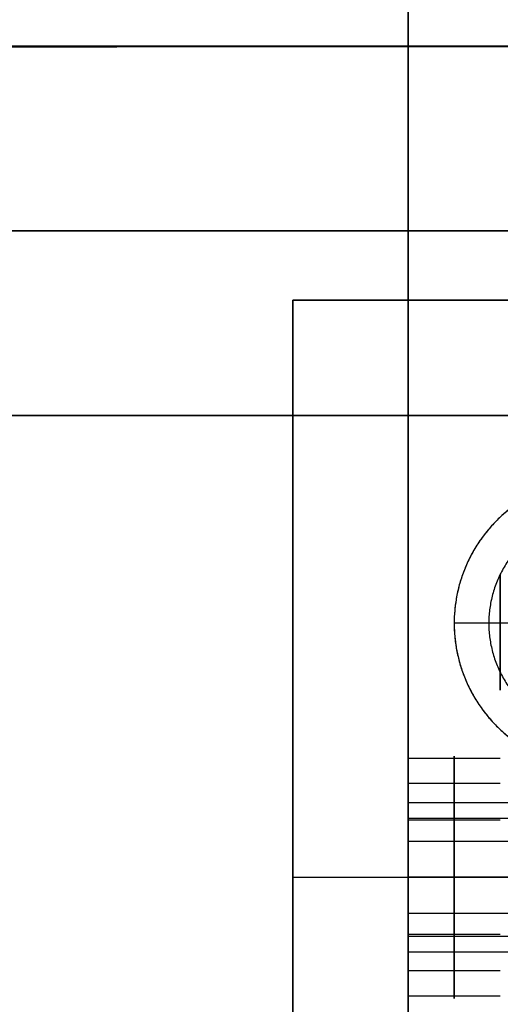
# Model space of a CAD drawing. Header units: millimetres. Extents: x -448 to 1378, y -985 to 990.
# Tile 12 of 117: x -17 to 4, y -631 to -588. Entities that reach past the tile are written whole.
import ezdxf

# ---------------------------------------------------------------- set-up
doc = ezdxf.new("R2010")
doc.units = ezdxf.units.MM
doc.header["$MEASUREMENT"] = 0
for name, color, linetype in [('IGES level 2', 8, 'Continuous'), ('IGES level 21', 8, 'Continuous'), ('IGES level 23', 8, 'Continuous'), ('IGES level 49', 255, 'Continuous')]:
    doc.layers.add(name, color=color, linetype=linetype)

msp = doc.modelspace()

# ---------------------------------------------------------------- linework, layer by layer
at = {"layer": 'IGES level 2'}
for points in [[(0, 985, -20), (0, 0, -20), (0, -985, -20)], [(0, -985, 20), (0, 0, 20), (0, 985, 20)], [(0, -985, 20), (0, 0, 20), (0, 985, 20)], [(0, 985, -20), (0, 0, -20), (0, -985, -20)], [(0, -621.7), (0, -425), (0, -228.3)], [(0, -621.763, 0.644), (5, -621.763, 0.644), (10, -621.763, 0.644)], [(0, -622.449, -2.093), (5, -622.449, -2.093), (10, -622.449, -2.093)], [(0, -623.444, 2.91), (5, -623.444, 2.91), (10, -623.444, 2.91)], [(0, -625, 3.3), (5, -625, 3.3), (10, -625, 3.3)], [(10, -625, -3.3), (5, -625, -3.3), (0, -625, -3.3)], [(10, -625, 3.3), (5, -625, 3.3), (0, -625, 3.3)], [(0, -625, -3.3), (5, -625, -3.3), (10, -625, -3.3)], [(0, -626.556, 2.91), (5, -626.556, 2.91), (10, -626.556, 2.91)], [(0, -627.551, -2.093), (5, -627.551, -2.093), (10, -627.551, -2.093)], [(0, -628.237, 0.644), (5, -628.237, 0.644), (10, -628.237, 0.644)], [(0, -961.7), (0, -795), (0, -628.3)]]:
    msp.add_open_spline(points, degree=2, dxfattribs=at)
for points, weights, knots in [([(4, -614.393, -8.107), (4, -611.893, -8.107), (4, -611.893, -10.607), (4, -611.893, -13.107), (4, -614.393, -13.107)], [1, 0.707106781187, 1, 0.707106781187, 1], [-7.283185, -7.283185, -7.283185, -5.712389, -5.712389, -4.141593, -4.141593, -4.141593]), ([(4, -614.393, -13.107), (4, -616.893, -13.107), (4, -616.893, -10.607), (4, -616.893, -8.107), (4, -614.393, -8.107)], [1, 0.707106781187, 1, 0.707106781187, 1], [-8.283185, -8.283185, -8.283185, -6.712389, -6.712389, -5.141593, -5.141593, -5.141593]), ([(0, -625, -3.3), (0, -621.7, -3.3), (0, -621.7), (0, -621.7, 3.3), (0, -625, 3.3), (0, -628.3, 3.3), (0, -628.3), (0, -628.3, -3.3), (0, -625, -3.3)], [1, 0.707106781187, 1, 0.707106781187, 1, 0.707106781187, 1, 0.707106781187, 1], [0, 0, 0, 1.570796, 1.570796, 3.141593, 3.141593, 4.712389, 4.712389, 6.283185, 6.283185, 6.283185]), ([(0, -625, 3.3), (0, -621.7, 3.3), (0, -621.7), (0, -621.7, -3.3), (0, -625, -3.3)], [1, 0.707106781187, 1, 0.707106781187, 1], [-7.283185, -7.283185, -7.283185, -5.712389, -5.712389, -4.141593, -4.141593, -4.141593]), ([(0, -625, -3.3), (0, -628.3, -3.3), (0, -628.3), (0, -628.3, 3.3), (0, -625, 3.3)], [1, 0.707106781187, 1, 0.707106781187, 1], [-8.283185, -8.283185, -8.283185, -6.712389, -6.712389, -5.141593, -5.141593, -5.141593])]:
    msp.add_rational_spline(points, weights, degree=2, knots=knots, dxfattribs=at)
at = {"layer": 'IGES level 21'}
msp.add_open_spline([(10, -605, -419.7), (10, -605, -394.7), (10, -605, -369.7), (5, -605, -369.7), (0, -605, -369.7), (0, -605, -399.7), (0, -605, -429.7), (15, -605, -429.7), (30, -605, -429.7), (30, -605, -424.7), (30, -605, -419.7), (20, -605, -419.7), (10, -605, -419.7)], degree=2, knots=[0, 0, 0, 1, 1, 2, 2, 3, 3, 4, 4, 5, 5, 6, 6, 6], dxfattribs=at)
for points in [[(30, -605, -429.7), (15, -605, -429.7), (0, -605, -429.7)], [(0, -605, -429.7), (0, -625, -429.7), (0, -645, -429.7)], [(0, -645, -429.7), (0, -625, -429.7), (0, -605, -429.7)], [(0, -605, -429.7), (0, -605, -399.7), (0, -605, -369.7)], [(0, -605, -369.7), (0, -625, -369.7), (0, -645, -369.7)], [(0, -645, -399.7), (0, -625, -399.7), (0, -605, -399.7)], [(0, -645, -369.7), (0, -625, -369.7), (0, -605, -369.7)], [(0, -605, -369.7), (5, -605, -369.7), (10, -605, -369.7)], [(0, -605, -399.7), (5, -605, -399.7), (10, -605, -399.7)], [(4, -619.851, -383.224), (2, -619.851, -383.224), (0, -619.851, -383.224)], [(4, -620.942, -378.869), (2, -620.942, -378.869), (0, -620.942, -378.869)], [(4, -622.525, -386.83), (2, -622.525, -386.83), (0, -622.525, -386.83)], [(4, -625, -387.45), (2, -625, -387.45), (0, -625, -387.45)], [(0, -625, -376.95), (2, -625, -376.95), (4, -625, -376.95)], [(0, -625, -429.7), (5.85, -625, -429.7), (11.7, -625, -429.7)], [(0, -625, -369.7), (0, -625, -373.325), (0, -625, -376.95)], [(0, -625, -387.45), (0, -625, -408.575), (0, -625, -429.7)], [(10, -625, -369.7), (5, -625, -369.7), (0, -625, -369.7)], [(0, -625, -387.45), (2, -625, -387.45), (4, -625, -387.45)], [(4, -625, -376.95), (2, -625, -376.95), (0, -625, -376.95)], [(4, -627.475, -386.83), (2, -627.475, -386.83), (0, -627.475, -386.83)], [(4, -629.058, -378.869), (2, -629.058, -378.869), (0, -629.058, -378.869)], [(4, -630.149, -383.224), (2, -630.149, -383.224), (0, -630.149, -383.224)]]:
    msp.add_open_spline(points, degree=2, dxfattribs=at)
for points, weights, knots in [([(0, -625, -387.45), (0, -630.25, -387.45), (0, -630.25, -382.2), (0, -630.25, -376.95), (0, -625, -376.95), (0, -619.75, -376.95), (0, -619.75, -382.2), (0, -619.75, -387.45), (0, -625, -387.45)], [1, 0.707106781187, 1, 0.707106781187, 1, 0.707106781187, 1, 0.707106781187, 1], [0, 0, 0, 1.570796, 1.570796, 3.141593, 3.141593, 4.712389, 4.712389, 6.283185, 6.283185, 6.283185]), ([(0, -625, -376.95), (0, -619.75, -376.95), (0, -619.75, -382.2), (0, -619.75, -387.45), (0, -625, -387.45)], [1, 0.707106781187, 1, 0.707106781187, 1], [-3.141593, -3.141593, -3.141593, -1.570796, -1.570796, 0, 0, 0]), ([(2, -625, -376.95), (2, -622.517, -376.95), (2, -620.942, -378.869), (2, -619.366, -380.789), (2, -619.851, -383.224), (2, -620.335, -385.66), (2, -622.525, -386.83), (2, -623.685, -387.45), (2, -625, -387.45)], [1, 0.903989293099, 1, 0.903989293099, 1, 0.903989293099, 1, 0.94674670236, 0.952568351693], [0, 0, 0, 0.883573, 0.883573, 1.767146, 1.767146, 2.650719, 2.650719, 3.140801, 3.140801, 3.140801]), ([(0, -625, -387.45), (0, -630.25, -387.45), (0, -630.25, -382.2), (0, -630.25, -376.95), (0, -625, -376.95)], [1, 0.707106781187, 1, 0.707106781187, 1], [-4.141593, -4.141593, -4.141593, -2.570796, -2.570796, -1, -1, -1]), ([(2, -625, -387.45), (2, -626.315, -387.45), (2, -627.475, -386.83), (2, -629.665, -385.66), (2, -630.149, -383.224), (2, -630.634, -380.789), (2, -629.058, -378.869), (2, -627.483, -376.95), (2, -625, -376.95)], [0.952568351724, 0.946746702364, 1, 0.903989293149, 1, 0.903989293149, 1, 0.903989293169, 0.99999999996], [3.142384, 3.142384, 3.142384, 3.632467, 3.632467, 4.516039, 4.516039, 5.399612, 5.399612, 6.283185, 6.283185, 6.283185])]:
    msp.add_rational_spline(points, weights, degree=2, knots=knots, dxfattribs=at)
at = {"layer": 'IGES level 23'}
for points in [[(-5, -600, -429.7), (-5, -600, -434.7), (-5, -600, -439.7)], [(-5, -600, -439.7), (15, -600, -439.7), (35, -600, -439.7)], [(35, -600, -429.7), (15, -600, -429.7), (-5, -600, -429.7)], [(-5, -600, -434.7), (15, -600, -434.7), (35, -600, -434.7)], [(-5, -650, -439.7), (-5, -625, -439.7), (-5, -600, -439.7)], [(-5, -600, -439.7), (-5, -600, -434.7), (-5, -600, -429.7)], [(-5, -600, -429.7), (-5, -625, -429.7), (-5, -650, -429.7)], [(-5, -650, -434.7), (-5, -625, -434.7), (-5, -600, -434.7)], [(35, -600, -429.7), (15, -600, -429.7), (-5, -600, -429.7)], [(-5, -600, -429.7), (-5, -625, -429.7), (-5, -650, -429.7)], [(35, -600, -439.7), (15, -600, -439.7), (-5, -600, -439.7)], [(-5, -600, -439.7), (-5, -625, -439.7), (-5, -650, -439.7)], [(5, -614, -432.7), (3.5, -614, -431.2), (2, -614, -429.7)], [(-5, -625, -439.7), (-5, -625, -434.7), (-5, -625, -429.7)], [(-5, -625, -429.7), (3.75, -625, -429.7), (12.5, -625, -429.7)], [(-5, -625, -439.7), (3.75, -625, -439.7), (12.5, -625, -439.7)]]:
    msp.add_open_spline(points, degree=2, dxfattribs=at)
for points, weights, knots in [([(8.3, -607.7, -429.7), (15, -607.7, -429.7), (21.7, -607.7, -429.7), (28, -607.7, -429.7), (28, -614, -429.7), (28, -620.3, -429.7), (21.7, -620.3, -429.7), (15, -620.3, -429.7), (8.3, -620.3, -429.7), (2, -620.3, -429.7), (2, -614, -429.7), (2, -607.7, -429.7), (8.3, -607.7, -429.7)], [1, 1, 1, 0.707106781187, 1, 0.707106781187, 1, 1, 1, 0.707106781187, 1, 0.707106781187, 1], [0, 0, 0, 1, 1, 2.570796, 2.570796, 4.141593, 4.141593, 5.141593, 5.141593, 6.712389, 6.712389, 8.283185, 8.283185, 8.283185]), ([(8.3, -607.7, -429.7), (2, -607.7, -429.7), (2, -614, -429.7), (2, -620.3, -429.7), (8.3, -620.3, -429.7)], [1, 0.707106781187, 1, 0.707106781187, 1], [-8.283185, -8.283185, -8.283185, -6.712389, -6.712389, -5.141593, -5.141593, -5.141593]), ([(8.3, -609.2, -431.2), (6.844, -609.2, -431.2), (5.633, -610.009, -431.2), (3.5, -611.434, -431.2), (3.5, -614, -431.2), (3.5, -616.566, -431.2), (5.633, -617.991, -431.2), (6.844, -618.8, -431.2), (8.3, -618.8, -431.2)], [0.943231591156, 0.929381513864, 1, 0.881921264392, 1, 0.881921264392, 1, 0.929381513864, 0.943231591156], [1.572698, 1.572698, 1.572698, 2.159845, 2.159845, 3.141593, 3.141593, 4.12334, 4.12334, 4.710487, 4.710487, 4.710487]), ([(8.3, -642.3, -429.7), (2, -642.3, -429.7), (2, -636, -429.7), (2, -629.7, -429.7), (8.3, -629.7, -429.7), (15, -629.7, -429.7), (21.7, -629.7, -429.7), (28, -629.7, -429.7), (28, -636, -429.7), (28, -642.3, -429.7), (21.7, -642.3, -429.7), (15, -642.3, -429.7), (8.3, -642.3, -429.7)], [1, 0.707106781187, 1, 0.707106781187, 1, 1, 1, 0.707106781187, 1, 0.707106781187, 1, 1, 1], [0, 0, 0, 1.570796, 1.570796, 3.141593, 3.141593, 4.141593, 4.141593, 5.712389, 5.712389, 7.283185, 7.283185, 8.283185, 8.283185, 8.283185]), ([(8.3, -629.7, -429.7), (2, -629.7, -429.7), (2, -636, -429.7), (2, -642.3, -429.7), (8.3, -642.3, -429.7)], [1, 0.707106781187, 1, 0.707106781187, 1], [-8.283185, -8.283185, -8.283185, -6.712389, -6.712389, -5.141593, -5.141593, -5.141593])]:
    msp.add_rational_spline(points, weights, degree=2, knots=knots, dxfattribs=at)
at = {"layer": 'IGES level 49'}
for points in [[(1350, -589, -387), (465, -589, -387), (-420, -589, -387), (-406.144, -597, -373.144), (-392.287, -605, -359.287), (465, -605, -359.287), (1322.287, -605, -359.287), (1336.144, -597, -373.144), (1350, -589, -387)], [(-420, -589, -27), (465, -589, -27), (1350, -589, -27), (1336.144, -597, -40.856), (1322.287, -605, -54.713), (465, -605, -54.713), (-392.287, -605, -54.713), (-406.144, -597, -40.856), (-420, -589, -27)]]:
    msp.add_open_spline(points, degree=2, knots=[0, 0, 0, 1, 1, 2, 2, 3, 3, 4, 4, 4], dxfattribs=at)
for points in [[(1350, -589, -27), (465, -589, -27), (-420, -589, -27)], [(-420, -589, -387), (465, -589, -387), (1350, -589, -387)], [(1336.144, -597, -373.144), (465, -597, -373.144), (-406.144, -597, -373.144)], [(-406.144, -597, -40.856), (465, -597, -40.856), (1336.144, -597, -40.856)], [(-392.287, -605, -54.713), (465, -605, -54.713), (1322.287, -605, -54.713)], [(1322.287, -605, -359.287), (465, -605, -359.287), (-392.287, -605, -359.287)], [(-392.287, -605, -207), (465, -605, -207), (1322.287, -605, -207)]]:
    msp.add_open_spline(points, degree=2, dxfattribs=at)

doc.saveas('drawing.dxf')
